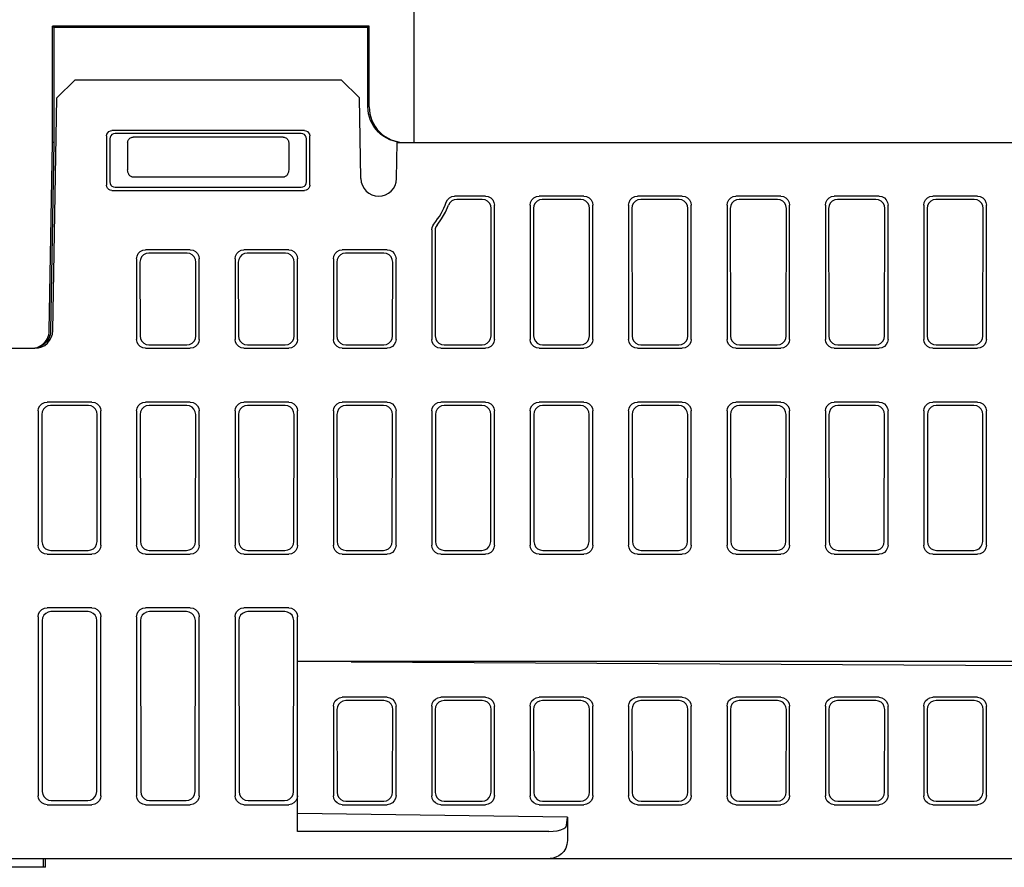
# Model space of a CAD drawing. Extents: x 90 to 1223, y 50 to 821.
# Tile 33 of 35: x 1077 to 1132, y 721 to 768. Entities that reach past the tile are written whole.
import ezdxf

# ---------------------------------------------------------------- set-up
doc = ezdxf.new("R2010")
doc.units = 0
doc.header["$LTSCALE"] = 69.3
doc.layers.add('ALL_FEATURES', color=7, linetype='CONTINUOUS')

msp = doc.modelspace()

# ---------------------------------------------------------------- linework, layer by layer
at = {"layer": 'ALL_FEATURES', "color": 7, "linetype": 'CONTINUOUS'}
for p, q in [((1099.125, 779.25), (1099.125, 761.25)), ((1096.625, 767.75), (1078.925, 767.75)), ((1078.925, 767.75), (1078.994, 767.681)), ((1078.925, 761.25), (1078.925, 767.75)), ((1096.625, 767.75), (1096.556, 767.681)), ((1096.625, 763.25), (1096.625, 767.75)), ((1096.556, 767.681), (1078.994, 767.681)), ((1078.994, 767.681), (1078.998, 761.249)), ((1096.553, 763.25), (1096.556, 767.681)), ((1080.186, 764.75), (1079.169, 763.75)), ((1080.186, 764.75), (1095.064, 764.75)), ((1096.081, 763.75), (1095.064, 764.75)), ((1078.941, 750.733), (1079.169, 763.75)), ((1096.16, 759.233), (1096.081, 763.75)), ((1093.001, 761.924), (1082.249, 761.924)), ((1092.827, 761.75), (1082.423, 761.75)), ((1078.741, 750.733), (1078.925, 761.25)), ((1078.998, 761.249), (1078.821, 750.733)), ((1078.998, 761.249), (1078.925, 761.25)), ((1081.951, 761.626), (1081.946, 758.871)), ((1082.125, 761.451), (1082.125, 759.049)), ((1083.125, 761.25), (1083.125, 759.732)), ((1091.825, 761.55), (1083.425, 761.55)), ((1092.125, 761.25), (1092.125, 759.732)), ((1093.125, 759.049), (1093.125, 761.451)), ((1093.304, 758.871), (1093.299, 761.626)), ((1098.045, 761.336), (1098.236, 761.288)), ((1098.16, 759.233), (1098.195, 761.25)), ((1098.2, 761.283), (1098.162, 761.288)), ((1098.195, 761.25), (1172.078, 761.25)), ((1091.832, 759.317), (1083.418, 759.317)), ((1082.245, 758.571), (1093.005, 758.571)), ((1082.424, 758.75), (1092.826, 758.75)), ((1103.127, 758.25), (1101.401, 758.25)), ((1102.947, 758.07), (1101.527, 758.07)), ((1108.627, 758.25), (1106.123, 758.25)), ((1108.447, 758.07), (1106.303, 758.07)), ((1114.127, 758.25), (1111.623, 758.25)), ((1113.947, 758.07), (1111.803, 758.07)), ((1119.627, 758.25), (1117.123, 758.25)), ((1119.447, 758.07), (1117.303, 758.07)), ((1125.127, 758.25), (1122.623, 758.25)), ((1124.947, 758.07), (1122.803, 758.07)), ((1130.627, 758.25), (1128.123, 758.25)), ((1130.447, 758.07), (1128.303, 758.07)), ((1103.434, 750.44), (1103.444, 757.571)), ((1103.625, 750.248), (1103.625, 757.752)), ((1105.625, 757.752), (1105.625, 750.248)), ((1105.806, 757.571), (1105.816, 750.44)), ((1108.934, 750.44), (1108.944, 757.571)), ((1109.125, 750.248), (1109.125, 757.752)), ((1111.125, 757.752), (1111.125, 750.248)), ((1111.306, 757.571), (1111.316, 750.44)), ((1114.434, 750.44), (1114.444, 757.571)), ((1114.625, 750.248), (1114.625, 757.752)), ((1116.625, 757.752), (1116.625, 750.248)), ((1116.806, 757.571), (1116.816, 750.44)), ((1119.934, 750.44), (1119.944, 757.571)), ((1120.125, 750.248), (1120.125, 757.752)), ((1122.125, 757.752), (1122.125, 750.248)), ((1122.306, 757.571), (1122.316, 750.44)), ((1125.434, 750.44), (1125.444, 757.571)), ((1125.625, 750.248), (1125.625, 757.752)), ((1127.625, 757.752), (1127.625, 750.248)), ((1127.806, 757.571), (1127.816, 750.44)), ((1130.934, 750.44), (1130.944, 757.571)), ((1131.125, 750.248), (1131.125, 757.752)), ((1100.125, 756.379), (1100.125, 750.248)), ((1100.308, 756.314), (1100.316, 750.44)), ((1086.627, 755.25), (1084.123, 755.25)), ((1092.127, 755.25), (1089.623, 755.25)), ((1097.627, 755.25), (1095.123, 755.25)), ((1083.625, 754.752), (1083.625, 750.248)), ((1083.81, 754.567), (1083.816, 750.44)), ((1086.442, 755.066), (1084.308, 755.066)), ((1086.934, 750.44), (1086.94, 754.567)), ((1087.125, 750.248), (1087.125, 754.752)), ((1089.125, 754.752), (1089.125, 750.248)), ((1089.31, 754.567), (1089.316, 750.44)), ((1091.942, 755.066), (1089.808, 755.066)), ((1092.434, 750.44), (1092.44, 754.567)), ((1092.625, 750.248), (1092.625, 754.752)), ((1094.625, 754.752), (1094.625, 750.248)), ((1094.81, 754.567), (1094.816, 750.44)), ((1097.442, 755.066), (1095.308, 755.066)), ((1097.934, 750.44), (1097.94, 754.567)), ((1098.125, 750.248), (1098.125, 754.752)), ((1031.408, 749.75), (1077.942, 749.75)), ((1077.741, 749.75), (1077.852, 749.756)), ((1077.852, 749.756), (1077.961, 749.775)), ((1078.042, 749.775), (1077.932, 749.756)), ((1084.123, 749.75), (1086.627, 749.75)), ((1084.315, 749.942), (1086.435, 749.942)), ((1089.623, 749.75), (1092.127, 749.75)), ((1089.815, 749.942), (1091.935, 749.942)), ((1095.123, 749.75), (1097.627, 749.75)), ((1095.315, 749.942), (1097.435, 749.942)), ((1100.623, 749.75), (1103.127, 749.75)), ((1100.815, 749.942), (1102.935, 749.942)), ((1106.123, 749.75), (1108.627, 749.75)), ((1106.315, 749.942), (1108.435, 749.942)), ((1111.623, 749.75), (1114.127, 749.75)), ((1111.815, 749.942), (1113.935, 749.942)), ((1117.123, 749.75), (1119.627, 749.75)), ((1117.315, 749.942), (1119.435, 749.942)), ((1122.623, 749.75), (1125.127, 749.75)), ((1122.815, 749.942), (1124.935, 749.942)), ((1128.123, 749.75), (1130.627, 749.75)), ((1128.315, 749.942), (1130.435, 749.942)), ((1081.127, 746.75), (1078.623, 746.75)), ((1080.929, 746.553), (1078.821, 746.553)), ((1086.627, 746.75), (1084.123, 746.75)), ((1086.429, 746.553), (1084.321, 746.553)), ((1092.127, 746.75), (1089.623, 746.75)), ((1091.929, 746.553), (1089.821, 746.553)), ((1097.627, 746.75), (1095.123, 746.75)), ((1097.429, 746.553), (1095.321, 746.553)), ((1103.127, 746.75), (1100.623, 746.75)), ((1102.929, 746.553), (1100.821, 746.553)), ((1108.627, 746.75), (1106.123, 746.75)), ((1108.429, 746.553), (1106.321, 746.553)), ((1114.127, 746.75), (1111.623, 746.75)), ((1113.929, 746.553), (1111.821, 746.553)), ((1119.627, 746.75), (1117.123, 746.75)), ((1119.429, 746.553), (1117.321, 746.553)), ((1125.127, 746.75), (1122.623, 746.75)), ((1124.929, 746.553), (1122.821, 746.553)), ((1130.627, 746.75), (1128.123, 746.75)), ((1130.429, 746.553), (1128.321, 746.553)), ((1078.125, 746.252), (1078.125, 738.748)), ((1078.323, 746.054), (1078.334, 738.957)), ((1081.416, 738.957), (1081.427, 746.054)), ((1081.625, 738.748), (1081.625, 746.252)), ((1083.625, 746.252), (1083.625, 738.748)), ((1083.823, 746.054), (1083.834, 738.957)), ((1086.916, 738.957), (1086.927, 746.054)), ((1087.125, 738.748), (1087.125, 746.252)), ((1089.125, 746.252), (1089.125, 738.748)), ((1089.323, 746.054), (1089.334, 738.957)), ((1092.416, 738.957), (1092.427, 746.054)), ((1092.625, 738.748), (1092.625, 746.252)), ((1094.625, 746.252), (1094.625, 738.748)), ((1094.823, 746.054), (1094.834, 738.957)), ((1097.916, 738.957), (1097.927, 746.054)), ((1098.125, 738.748), (1098.125, 746.252)), ((1100.125, 746.252), (1100.125, 738.748)), ((1100.323, 746.054), (1100.334, 738.957)), ((1103.416, 738.957), (1103.427, 746.054)), ((1103.625, 738.748), (1103.625, 746.252)), ((1105.625, 746.252), (1105.625, 738.748)), ((1105.823, 746.054), (1105.834, 738.957)), ((1108.916, 738.957), (1108.927, 746.054)), ((1109.125, 738.748), (1109.125, 746.252)), ((1111.125, 746.252), (1111.125, 738.748)), ((1111.323, 746.054), (1111.334, 738.957)), ((1114.416, 738.957), (1114.427, 746.054)), ((1114.625, 738.748), (1114.625, 746.252)), ((1116.625, 746.252), (1116.625, 738.748)), ((1116.823, 746.054), (1116.834, 738.957)), ((1119.916, 738.957), (1119.927, 746.054)), ((1120.125, 738.748), (1120.125, 746.252)), ((1122.125, 746.252), (1122.125, 738.748)), ((1122.323, 746.054), (1122.334, 738.957)), ((1125.416, 738.957), (1125.427, 746.054)), ((1125.625, 738.748), (1125.625, 746.252)), ((1127.625, 746.252), (1127.625, 738.748)), ((1127.823, 746.054), (1127.834, 738.957)), ((1130.916, 738.957), (1130.927, 746.054)), ((1131.125, 738.748), (1131.125, 746.252)), ((1078.623, 738.25), (1081.127, 738.25)), ((1078.833, 738.46), (1080.917, 738.46)), ((1084.123, 738.25), (1086.627, 738.25)), ((1084.333, 738.46), (1086.417, 738.46)), ((1089.623, 738.25), (1092.127, 738.25)), ((1089.833, 738.46), (1091.917, 738.46)), ((1095.123, 738.25), (1097.627, 738.25)), ((1095.333, 738.46), (1097.417, 738.46)), ((1100.623, 738.25), (1103.127, 738.25)), ((1100.833, 738.46), (1102.917, 738.46)), ((1106.123, 738.25), (1108.627, 738.25)), ((1106.333, 738.46), (1108.417, 738.46)), ((1111.623, 738.25), (1114.127, 738.25)), ((1111.833, 738.46), (1113.917, 738.46)), ((1117.123, 738.25), (1119.627, 738.25)), ((1117.333, 738.46), (1119.417, 738.46)), ((1122.623, 738.25), (1125.127, 738.25)), ((1122.833, 738.46), (1124.917, 738.46)), ((1128.123, 738.25), (1130.627, 738.25)), ((1128.333, 738.46), (1130.417, 738.46)), ((1078.125, 734.752), (1078.125, 724.748)), ((1081.127, 735.25), (1078.623, 735.25)), ((1080.912, 735.035), (1078.838, 735.035)), ((1081.625, 724.748), (1081.625, 734.752)), ((1083.625, 734.752), (1083.625, 724.748)), ((1086.627, 735.25), (1084.123, 735.25)), ((1086.412, 735.035), (1084.338, 735.035)), ((1087.125, 724.748), (1087.125, 734.752)), ((1089.125, 734.752), (1089.125, 724.748)), ((1092.127, 735.25), (1089.623, 735.25)), ((1091.912, 735.035), (1089.838, 735.035)), ((1092.625, 722.75), (1092.625, 734.752)), ((1078.341, 734.536), (1078.355, 724.978)), ((1081.395, 724.978), (1081.409, 734.536)), ((1083.841, 734.536), (1083.855, 724.978)), ((1086.895, 724.978), (1086.909, 734.536)), ((1089.341, 734.536), (1089.355, 724.978)), ((1092.395, 724.978), (1092.409, 734.536)), ((1172.637, 732.25), (1092.625, 732.25)), ((1095.625, 732.234), (1157.625, 731.901)), ((1097.627, 730.25), (1095.123, 730.25)), ((1095.53, 730.067), (1095.312, 730.064)), ((1097.446, 730.067), (1095.53, 730.067)), ((1103.127, 730.25), (1100.623, 730.25)), ((1102.946, 730.067), (1100.809, 730.067)), ((1108.627, 730.25), (1106.123, 730.25)), ((1108.446, 730.067), (1106.309, 730.067)), ((1114.127, 730.25), (1111.623, 730.25)), ((1113.946, 730.067), (1111.809, 730.067)), ((1119.627, 730.25), (1117.123, 730.25)), ((1119.446, 730.067), (1117.309, 730.067)), ((1125.127, 730.25), (1122.623, 730.25)), ((1124.946, 730.067), (1122.809, 730.067)), ((1130.627, 730.25), (1128.123, 730.25)), ((1130.446, 730.067), (1128.309, 730.067)), ((1094.625, 729.759), (1094.625, 724.741)), ((1094.821, 729.565), (1094.829, 724.942)), ((1097.936, 724.946), (1097.943, 729.561)), ((1098.125, 724.755), (1098.125, 729.745)), ((1100.125, 729.759), (1100.125, 724.741)), ((1100.312, 729.574), (1100.319, 724.933)), ((1103.436, 724.946), (1103.443, 729.561)), ((1103.625, 724.755), (1103.625, 729.745)), ((1105.625, 729.759), (1105.625, 724.741)), ((1105.812, 729.574), (1105.819, 724.933)), ((1108.936, 724.946), (1108.943, 729.561)), ((1109.125, 724.755), (1109.125, 729.745)), ((1111.125, 729.759), (1111.125, 724.741)), ((1111.312, 729.574), (1111.319, 724.933)), ((1114.436, 724.946), (1114.443, 729.561)), ((1114.625, 724.755), (1114.625, 729.745)), ((1116.625, 729.759), (1116.625, 724.741)), ((1116.812, 729.574), (1116.819, 724.933)), ((1119.936, 724.946), (1119.943, 729.561)), ((1120.125, 724.755), (1120.125, 729.745)), ((1122.125, 729.759), (1122.125, 724.741)), ((1122.312, 729.574), (1122.319, 724.933)), ((1125.436, 724.946), (1125.443, 729.561)), ((1125.625, 724.755), (1125.625, 729.745)), ((1127.625, 729.759), (1127.625, 724.741)), ((1127.812, 729.574), (1127.819, 724.933)), ((1130.936, 724.946), (1130.943, 729.561)), ((1131.125, 724.755), (1131.125, 729.745)), ((1078.854, 724.481), (1080.896, 724.481)), ((1084.354, 724.481), (1086.396, 724.481)), ((1089.854, 724.481), (1091.896, 724.481)), ((1095.321, 724.445), (1095.522, 724.442)), ((1095.522, 724.442), (1097.437, 724.442)), ((1100.818, 724.442), (1102.937, 724.442)), ((1106.318, 724.442), (1108.437, 724.442)), ((1111.818, 724.442), (1113.937, 724.442)), ((1117.318, 724.442), (1119.437, 724.442)), ((1122.818, 724.442), (1124.937, 724.442)), ((1128.318, 724.442), (1130.437, 724.442)), ((1078.623, 724.25), (1081.127, 724.25)), ((1084.123, 724.25), (1086.627, 724.25)), ((1089.623, 724.25), (1092.127, 724.25)), ((1107.706, 723.549), (1092.625, 723.75)), ((1095.123, 724.25), (1097.627, 724.25)), ((1100.623, 724.25), (1103.127, 724.25)), ((1106.123, 724.25), (1108.627, 724.25)), ((1111.623, 724.25), (1114.127, 724.25)), ((1117.123, 724.25), (1119.627, 724.25)), ((1122.623, 724.25), (1125.127, 724.25)), ((1128.123, 724.25), (1130.627, 724.25)), ((1107.659, 723.084), (1107.706, 723.549)), ((1107.706, 723.549), (1107.706, 722.25)), ((1106.659, 722.75), (1092.625, 722.75)), ((1007.149, 721.25), (1172.925, 721.25)), ((1078.425, 720.75), (1078.425, 721.25)), ((1078.525, 720.75), (1078.525, 721.25)), ((1078.525, 720.75), (1057.425, 720.75))]:
    msp.add_line(p, q, dxfattribs=at)
for points in [[(1098.162, 761.288), (1097.972, 761.336), (1097.787, 761.402), (1097.609, 761.486), (1097.441, 761.587), (1097.283, 761.704), (1097.138, 761.836), (1097.006, 761.981), (1096.889, 762.139), (1096.789, 762.307), (1096.705, 762.485), (1096.639, 762.67), (1096.591, 762.86), (1096.562, 763.054), (1096.553, 763.25)], [(1096.625, 763.25), (1096.635, 763.054), (1096.663, 762.86), (1096.711, 762.67), (1096.777, 762.485), (1096.861, 762.307), (1096.962, 762.139), (1097.079, 761.982), (1097.211, 761.836), (1097.356, 761.704), (1097.514, 761.587), (1097.683, 761.486), (1097.86, 761.402), (1098.045, 761.336)], [(1081.951, 761.626), (1081.965, 761.718), (1082.008, 761.801), (1082.074, 761.867), (1082.157, 761.91), (1082.249, 761.924)], [(1082.423, 761.75), (1082.331, 761.735), (1082.248, 761.693), (1082.182, 761.627), (1082.14, 761.544), (1082.125, 761.451)], [(1093.125, 761.451), (1093.11, 761.544), (1093.068, 761.627), (1093.002, 761.693), (1092.919, 761.735), (1092.827, 761.75)], [(1093.001, 761.924), (1093.093, 761.91), (1093.176, 761.867), (1093.242, 761.801), (1093.285, 761.718), (1093.299, 761.626)], [(1083.125, 761.25), (1083.129, 761.297), (1083.14, 761.343), (1083.158, 761.386), (1083.182, 761.426), (1083.213, 761.462), (1083.249, 761.493), (1083.289, 761.517), (1083.332, 761.535), (1083.378, 761.546), (1083.425, 761.55)], [(1091.825, 761.55), (1091.872, 761.546), (1091.918, 761.535), (1091.961, 761.517), (1092.001, 761.493), (1092.037, 761.462), (1092.068, 761.426), (1092.092, 761.386), (1092.11, 761.343), (1092.121, 761.297), (1092.125, 761.25)], [(1098.236, 761.288), (1098.43, 761.26), (1098.626, 761.25)], [(1083.418, 759.317), (1083.384, 759.32), (1083.35, 759.328), (1083.316, 759.343), (1083.282, 759.364), (1083.249, 759.392), (1083.218, 759.428), (1083.188, 759.473), (1083.163, 759.527), (1083.143, 759.589), (1083.13, 759.658), (1083.125, 759.732)], [(1092.125, 759.732), (1092.12, 759.658), (1092.107, 759.589), (1092.087, 759.527), (1092.062, 759.473), (1092.032, 759.428), (1092.001, 759.392), (1091.968, 759.364), (1091.934, 759.343), (1091.9, 759.328), (1091.866, 759.32), (1091.832, 759.317)], [(1082.125, 759.049), (1082.14, 758.956), (1082.182, 758.873), (1082.248, 758.807), (1082.332, 758.765), (1082.424, 758.75)], [(1092.826, 758.75), (1092.918, 758.765), (1093.002, 758.807), (1093.068, 758.873), (1093.11, 758.956), (1093.125, 759.049)], [(1082.245, 758.571), (1082.153, 758.586), (1082.069, 758.628), (1082.003, 758.694), (1081.961, 758.778), (1081.946, 758.871)], [(1093.304, 758.871), (1093.289, 758.778), (1093.247, 758.694), (1093.181, 758.628), (1093.097, 758.586), (1093.005, 758.571)], [(1100.932, 757.918), (1101.004, 758.052), (1101.113, 758.158), (1101.25, 758.227), (1101.401, 758.25)], [(1101.527, 758.07), (1101.379, 758.048), (1101.245, 757.983), (1101.136, 757.88), (1101.062, 757.75)], [(1103.444, 757.571), (1103.42, 757.726), (1103.35, 757.865), (1103.24, 757.975), (1103.101, 758.046), (1102.947, 758.07)], [(1103.127, 758.25), (1103.281, 758.226), (1103.42, 758.155), (1103.53, 758.045), (1103.601, 757.906), (1103.625, 757.752)], [(1105.625, 757.752), (1105.649, 757.906), (1105.72, 758.045), (1105.83, 758.155), (1105.969, 758.226), (1106.123, 758.25)], [(1106.303, 758.07), (1106.149, 758.046), (1106.01, 757.975), (1105.9, 757.865), (1105.83, 757.726), (1105.806, 757.571)], [(1108.944, 757.571), (1108.92, 757.726), (1108.85, 757.865), (1108.74, 757.975), (1108.601, 758.046), (1108.447, 758.07)], [(1108.627, 758.25), (1108.781, 758.226), (1108.92, 758.155), (1109.03, 758.045), (1109.101, 757.906), (1109.125, 757.752)], [(1111.125, 757.752), (1111.149, 757.906), (1111.22, 758.045), (1111.33, 758.155), (1111.469, 758.226), (1111.623, 758.25)], [(1111.803, 758.07), (1111.649, 758.046), (1111.51, 757.975), (1111.4, 757.865), (1111.33, 757.726), (1111.306, 757.571)], [(1114.444, 757.571), (1114.42, 757.726), (1114.35, 757.865), (1114.24, 757.975), (1114.101, 758.046), (1113.947, 758.07)], [(1114.127, 758.25), (1114.281, 758.226), (1114.42, 758.155), (1114.53, 758.045), (1114.601, 757.906), (1114.625, 757.752)], [(1116.625, 757.752), (1116.649, 757.906), (1116.72, 758.045), (1116.83, 758.155), (1116.969, 758.226), (1117.123, 758.25)], [(1117.303, 758.07), (1117.149, 758.046), (1117.01, 757.975), (1116.9, 757.865), (1116.83, 757.726), (1116.806, 757.571)], [(1119.944, 757.571), (1119.92, 757.726), (1119.85, 757.865), (1119.74, 757.975), (1119.601, 758.046), (1119.447, 758.07)], [(1119.627, 758.25), (1119.781, 758.226), (1119.92, 758.155), (1120.03, 758.045), (1120.101, 757.906), (1120.125, 757.752)], [(1122.125, 757.752), (1122.149, 757.906), (1122.22, 758.045), (1122.33, 758.155), (1122.469, 758.226), (1122.623, 758.25)], [(1122.803, 758.07), (1122.649, 758.046), (1122.51, 757.975), (1122.4, 757.865), (1122.33, 757.726), (1122.306, 757.571)], [(1125.444, 757.571), (1125.42, 757.726), (1125.35, 757.865), (1125.24, 757.975), (1125.101, 758.046), (1124.947, 758.07)], [(1125.127, 758.25), (1125.281, 758.226), (1125.42, 758.155), (1125.53, 758.045), (1125.601, 757.906), (1125.625, 757.752)], [(1127.625, 757.752), (1127.649, 757.906), (1127.72, 758.045), (1127.83, 758.155), (1127.969, 758.226), (1128.123, 758.25)], [(1128.303, 758.07), (1128.149, 758.046), (1128.01, 757.975), (1127.9, 757.865), (1127.83, 757.726), (1127.806, 757.571)], [(1130.944, 757.571), (1130.92, 757.726), (1130.85, 757.865), (1130.74, 757.975), (1130.601, 758.046), (1130.447, 758.07)], [(1130.627, 758.25), (1130.781, 758.226), (1130.92, 758.155), (1131.03, 758.045), (1131.101, 757.906), (1131.125, 757.752)], [(1100.417, 756.627), (1100.671, 756.978), (1100.887, 757.355), (1101.062, 757.75)], [(1100.125, 756.379), (1100.138, 756.493), (1100.177, 756.601), (1100.24, 756.697)], [(1100.417, 756.627), (1100.357, 756.532), (1100.32, 756.426), (1100.308, 756.314)], [(1083.625, 754.752), (1083.649, 754.906), (1083.72, 755.045), (1083.83, 755.155), (1083.969, 755.226), (1084.123, 755.25)], [(1086.627, 755.25), (1086.781, 755.226), (1086.92, 755.155), (1087.03, 755.045), (1087.101, 754.906), (1087.125, 754.752)], [(1089.125, 754.752), (1089.149, 754.906), (1089.22, 755.045), (1089.33, 755.155), (1089.469, 755.226), (1089.623, 755.25)], [(1092.127, 755.25), (1092.281, 755.226), (1092.42, 755.155), (1092.53, 755.045), (1092.601, 754.906), (1092.625, 754.752)], [(1094.625, 754.752), (1094.649, 754.906), (1094.72, 755.045), (1094.83, 755.155), (1094.969, 755.226), (1095.123, 755.25)], [(1097.627, 755.25), (1097.781, 755.226), (1097.92, 755.155), (1098.03, 755.045), (1098.101, 754.906), (1098.125, 754.752)], [(1084.308, 755.066), (1084.153, 755.041), (1084.015, 754.971), (1083.905, 754.861), (1083.834, 754.722), (1083.81, 754.567)], [(1086.94, 754.567), (1086.916, 754.722), (1086.845, 754.861), (1086.735, 754.971), (1086.597, 755.041), (1086.442, 755.066)], [(1089.808, 755.066), (1089.653, 755.041), (1089.515, 754.971), (1089.405, 754.861), (1089.334, 754.722), (1089.31, 754.567)], [(1092.44, 754.567), (1092.416, 754.722), (1092.345, 754.861), (1092.235, 754.971), (1092.097, 755.041), (1091.942, 755.066)], [(1095.308, 755.066), (1095.153, 755.041), (1095.015, 754.971), (1094.905, 754.861), (1094.834, 754.722), (1094.81, 754.567)], [(1097.94, 754.567), (1097.916, 754.722), (1097.845, 754.861), (1097.735, 754.971), (1097.597, 755.041), (1097.442, 755.066)], [(1077.961, 749.775), (1078.068, 749.805), (1078.171, 749.847), (1078.268, 749.9), (1078.359, 749.964), (1078.442, 750.037), (1078.517, 750.119), (1078.582, 750.209), (1078.637, 750.305), (1078.681, 750.407), (1078.713, 750.513), (1078.733, 750.622), (1078.741, 750.733)], [(1078.821, 750.733), (1078.813, 750.622), (1078.793, 750.513), (1078.761, 750.407), (1078.717, 750.305), (1078.662, 750.209), (1078.597, 750.119), (1078.523, 750.037), (1078.439, 749.964), (1078.348, 749.9), (1078.251, 749.847), (1078.148, 749.805), (1078.042, 749.775)], [(1084.123, 749.75), (1083.969, 749.774), (1083.83, 749.845), (1083.72, 749.955), (1083.649, 750.094), (1083.625, 750.248)], [(1083.816, 750.44), (1083.841, 750.286), (1083.912, 750.147), (1084.022, 750.037), (1084.161, 749.967), (1084.315, 749.942)], [(1086.435, 749.942), (1086.589, 749.967), (1086.728, 750.037), (1086.838, 750.147), (1086.909, 750.286), (1086.934, 750.44)], [(1087.125, 750.248), (1087.101, 750.094), (1087.03, 749.955), (1086.92, 749.845), (1086.781, 749.774), (1086.627, 749.75)], [(1089.623, 749.75), (1089.469, 749.774), (1089.33, 749.845), (1089.22, 749.955), (1089.149, 750.094), (1089.125, 750.248)], [(1089.316, 750.44), (1089.341, 750.286), (1089.412, 750.147), (1089.522, 750.037), (1089.661, 749.967), (1089.815, 749.942)], [(1091.935, 749.942), (1092.089, 749.967), (1092.228, 750.037), (1092.338, 750.147), (1092.409, 750.286), (1092.434, 750.44)], [(1092.625, 750.248), (1092.601, 750.094), (1092.53, 749.955), (1092.42, 749.845), (1092.281, 749.774), (1092.127, 749.75)], [(1095.123, 749.75), (1094.969, 749.774), (1094.83, 749.845), (1094.72, 749.955), (1094.649, 750.094), (1094.625, 750.248)], [(1094.816, 750.44), (1094.841, 750.286), (1094.912, 750.147), (1095.022, 750.037), (1095.161, 749.967), (1095.315, 749.942)], [(1097.435, 749.942), (1097.589, 749.967), (1097.728, 750.037), (1097.838, 750.147), (1097.909, 750.286), (1097.934, 750.44)], [(1098.125, 750.248), (1098.101, 750.094), (1098.03, 749.955), (1097.92, 749.845), (1097.781, 749.774), (1097.627, 749.75)], [(1100.623, 749.75), (1100.469, 749.774), (1100.33, 749.845), (1100.22, 749.955), (1100.149, 750.094), (1100.125, 750.248)], [(1100.316, 750.44), (1100.341, 750.286), (1100.412, 750.147), (1100.522, 750.037), (1100.661, 749.967), (1100.815, 749.942)], [(1102.935, 749.942), (1103.089, 749.967), (1103.228, 750.037), (1103.338, 750.147), (1103.409, 750.286), (1103.434, 750.44)], [(1103.625, 750.248), (1103.601, 750.094), (1103.53, 749.955), (1103.42, 749.845), (1103.281, 749.774), (1103.127, 749.75)], [(1106.123, 749.75), (1105.969, 749.774), (1105.83, 749.845), (1105.72, 749.955), (1105.649, 750.094), (1105.625, 750.248)], [(1105.816, 750.44), (1105.841, 750.286), (1105.912, 750.147), (1106.022, 750.037), (1106.161, 749.967), (1106.315, 749.942)], [(1108.435, 749.942), (1108.589, 749.967), (1108.728, 750.037), (1108.838, 750.147), (1108.909, 750.286), (1108.934, 750.44)], [(1109.125, 750.248), (1109.101, 750.094), (1109.03, 749.955), (1108.92, 749.845), (1108.781, 749.774), (1108.627, 749.75)], [(1111.623, 749.75), (1111.469, 749.774), (1111.33, 749.845), (1111.22, 749.955), (1111.149, 750.094), (1111.125, 750.248)], [(1111.316, 750.44), (1111.341, 750.286), (1111.412, 750.147), (1111.522, 750.037), (1111.661, 749.967), (1111.815, 749.942)], [(1113.935, 749.942), (1114.089, 749.967), (1114.228, 750.037), (1114.338, 750.147), (1114.409, 750.286), (1114.434, 750.44)], [(1114.625, 750.248), (1114.601, 750.094), (1114.53, 749.955), (1114.42, 749.845), (1114.281, 749.774), (1114.127, 749.75)], [(1117.123, 749.75), (1116.969, 749.774), (1116.83, 749.845), (1116.72, 749.955), (1116.649, 750.094), (1116.625, 750.248)], [(1116.816, 750.44), (1116.841, 750.286), (1116.912, 750.147), (1117.022, 750.037), (1117.161, 749.967), (1117.315, 749.942)], [(1119.435, 749.942), (1119.589, 749.967), (1119.728, 750.037), (1119.838, 750.147), (1119.909, 750.286), (1119.934, 750.44)], [(1120.125, 750.248), (1120.101, 750.094), (1120.03, 749.955), (1119.92, 749.845), (1119.781, 749.774), (1119.627, 749.75)], [(1122.623, 749.75), (1122.469, 749.774), (1122.33, 749.845), (1122.22, 749.955), (1122.149, 750.094), (1122.125, 750.248)], [(1122.316, 750.44), (1122.341, 750.286), (1122.412, 750.147), (1122.522, 750.037), (1122.661, 749.967), (1122.815, 749.942)], [(1124.935, 749.942), (1125.089, 749.967), (1125.228, 750.037), (1125.338, 750.147), (1125.409, 750.286), (1125.434, 750.44)], [(1125.625, 750.248), (1125.601, 750.094), (1125.53, 749.955), (1125.42, 749.845), (1125.281, 749.774), (1125.127, 749.75)], [(1128.123, 749.75), (1127.969, 749.774), (1127.83, 749.845), (1127.72, 749.955), (1127.649, 750.094), (1127.625, 750.248)], [(1127.816, 750.44), (1127.841, 750.286), (1127.912, 750.147), (1128.022, 750.037), (1128.161, 749.967), (1128.315, 749.942)], [(1130.435, 749.942), (1130.589, 749.967), (1130.728, 750.037), (1130.838, 750.147), (1130.909, 750.286), (1130.934, 750.44)], [(1131.125, 750.248), (1131.101, 750.094), (1131.03, 749.955), (1130.92, 749.845), (1130.781, 749.774), (1130.627, 749.75)], [(1078.125, 746.252), (1078.149, 746.406), (1078.22, 746.545), (1078.33, 746.655), (1078.469, 746.726), (1078.623, 746.75)], [(1078.821, 746.553), (1078.666, 746.528), (1078.528, 746.458), (1078.418, 746.348), (1078.347, 746.209), (1078.323, 746.054)], [(1081.427, 746.054), (1081.403, 746.209), (1081.332, 746.348), (1081.222, 746.458), (1081.084, 746.528), (1080.929, 746.553)], [(1081.127, 746.75), (1081.281, 746.726), (1081.42, 746.655), (1081.53, 746.545), (1081.601, 746.406), (1081.625, 746.252)], [(1083.625, 746.252), (1083.649, 746.406), (1083.72, 746.545), (1083.83, 746.655), (1083.969, 746.726), (1084.123, 746.75)], [(1084.321, 746.553), (1084.166, 746.528), (1084.028, 746.458), (1083.918, 746.348), (1083.847, 746.209), (1083.823, 746.054)], [(1086.927, 746.054), (1086.903, 746.209), (1086.832, 746.348), (1086.722, 746.458), (1086.584, 746.528), (1086.429, 746.553)], [(1086.627, 746.75), (1086.781, 746.726), (1086.92, 746.655), (1087.03, 746.545), (1087.101, 746.406), (1087.125, 746.252)], [(1089.125, 746.252), (1089.149, 746.406), (1089.22, 746.545), (1089.33, 746.655), (1089.469, 746.726), (1089.623, 746.75)], [(1089.821, 746.553), (1089.666, 746.528), (1089.528, 746.458), (1089.418, 746.348), (1089.347, 746.209), (1089.323, 746.054)], [(1092.427, 746.054), (1092.403, 746.209), (1092.332, 746.348), (1092.222, 746.458), (1092.084, 746.528), (1091.929, 746.553)], [(1092.127, 746.75), (1092.281, 746.726), (1092.42, 746.655), (1092.53, 746.545), (1092.601, 746.406), (1092.625, 746.252)], [(1094.625, 746.252), (1094.649, 746.406), (1094.72, 746.545), (1094.83, 746.655), (1094.969, 746.726), (1095.123, 746.75)], [(1095.321, 746.553), (1095.166, 746.528), (1095.028, 746.458), (1094.918, 746.348), (1094.847, 746.209), (1094.823, 746.054)], [(1097.927, 746.054), (1097.903, 746.209), (1097.832, 746.348), (1097.722, 746.458), (1097.584, 746.528), (1097.429, 746.553)], [(1097.627, 746.75), (1097.781, 746.726), (1097.92, 746.655), (1098.03, 746.545), (1098.101, 746.406), (1098.125, 746.252)], [(1100.125, 746.252), (1100.149, 746.406), (1100.22, 746.545), (1100.33, 746.655), (1100.469, 746.726), (1100.623, 746.75)], [(1100.821, 746.553), (1100.666, 746.528), (1100.528, 746.458), (1100.418, 746.348), (1100.347, 746.209), (1100.323, 746.054)], [(1103.427, 746.054), (1103.403, 746.209), (1103.332, 746.348), (1103.222, 746.458), (1103.084, 746.528), (1102.929, 746.553)], [(1103.127, 746.75), (1103.281, 746.726), (1103.42, 746.655), (1103.53, 746.545), (1103.601, 746.406), (1103.625, 746.252)], [(1105.625, 746.252), (1105.649, 746.406), (1105.72, 746.545), (1105.83, 746.655), (1105.969, 746.726), (1106.123, 746.75)], [(1106.321, 746.553), (1106.166, 746.528), (1106.028, 746.458), (1105.918, 746.348), (1105.847, 746.209), (1105.823, 746.054)], [(1108.927, 746.054), (1108.903, 746.209), (1108.832, 746.348), (1108.722, 746.458), (1108.584, 746.528), (1108.429, 746.553)], [(1108.627, 746.75), (1108.781, 746.726), (1108.92, 746.655), (1109.03, 746.545), (1109.101, 746.406), (1109.125, 746.252)], [(1111.125, 746.252), (1111.149, 746.406), (1111.22, 746.545), (1111.33, 746.655), (1111.469, 746.726), (1111.623, 746.75)], [(1111.821, 746.553), (1111.666, 746.528), (1111.528, 746.458), (1111.418, 746.348), (1111.347, 746.209), (1111.323, 746.054)], [(1114.427, 746.054), (1114.403, 746.209), (1114.332, 746.348), (1114.222, 746.458), (1114.084, 746.528), (1113.929, 746.553)], [(1114.127, 746.75), (1114.281, 746.726), (1114.42, 746.655), (1114.53, 746.545), (1114.601, 746.406), (1114.625, 746.252)], [(1116.625, 746.252), (1116.649, 746.406), (1116.72, 746.545), (1116.83, 746.655), (1116.969, 746.726), (1117.123, 746.75)], [(1117.321, 746.553), (1117.166, 746.528), (1117.028, 746.458), (1116.918, 746.348), (1116.847, 746.209), (1116.823, 746.054)], [(1119.927, 746.054), (1119.903, 746.209), (1119.832, 746.348), (1119.722, 746.458), (1119.584, 746.528), (1119.429, 746.553)], [(1119.627, 746.75), (1119.781, 746.726), (1119.92, 746.655), (1120.03, 746.545), (1120.101, 746.406), (1120.125, 746.252)], [(1122.125, 746.252), (1122.149, 746.406), (1122.22, 746.545), (1122.33, 746.655), (1122.469, 746.726), (1122.623, 746.75)], [(1122.821, 746.553), (1122.666, 746.528), (1122.528, 746.458), (1122.418, 746.348), (1122.347, 746.209), (1122.323, 746.054)], [(1125.427, 746.054), (1125.403, 746.209), (1125.332, 746.348), (1125.222, 746.458), (1125.084, 746.528), (1124.929, 746.553)], [(1125.127, 746.75), (1125.281, 746.726), (1125.42, 746.655), (1125.53, 746.545), (1125.601, 746.406), (1125.625, 746.252)], [(1127.625, 746.252), (1127.649, 746.406), (1127.72, 746.545), (1127.83, 746.655), (1127.969, 746.726), (1128.123, 746.75)], [(1128.321, 746.553), (1128.166, 746.528), (1128.028, 746.458), (1127.918, 746.348), (1127.847, 746.209), (1127.823, 746.054)], [(1130.927, 746.054), (1130.903, 746.209), (1130.832, 746.348), (1130.722, 746.458), (1130.584, 746.528), (1130.429, 746.553)], [(1130.627, 746.75), (1130.781, 746.726), (1130.92, 746.655), (1131.03, 746.545), (1131.101, 746.406), (1131.125, 746.252)], [(1078.623, 738.25), (1078.469, 738.274), (1078.33, 738.345), (1078.22, 738.455), (1078.149, 738.594), (1078.125, 738.748)], [(1078.334, 738.957), (1078.359, 738.803), (1078.429, 738.665), (1078.539, 738.555), (1078.678, 738.484), (1078.833, 738.46)], [(1080.917, 738.46), (1081.072, 738.484), (1081.211, 738.555), (1081.321, 738.665), (1081.391, 738.803), (1081.416, 738.957)], [(1081.625, 738.748), (1081.601, 738.594), (1081.53, 738.455), (1081.42, 738.345), (1081.281, 738.274), (1081.127, 738.25)], [(1084.123, 738.25), (1083.969, 738.274), (1083.83, 738.345), (1083.72, 738.455), (1083.649, 738.594), (1083.625, 738.748)], [(1083.834, 738.957), (1083.859, 738.803), (1083.929, 738.665), (1084.039, 738.555), (1084.178, 738.484), (1084.333, 738.46)], [(1086.417, 738.46), (1086.572, 738.484), (1086.711, 738.555), (1086.821, 738.665), (1086.891, 738.803), (1086.916, 738.957)], [(1087.125, 738.748), (1087.101, 738.594), (1087.03, 738.455), (1086.92, 738.345), (1086.781, 738.274), (1086.627, 738.25)], [(1089.623, 738.25), (1089.469, 738.274), (1089.33, 738.345), (1089.22, 738.455), (1089.149, 738.594), (1089.125, 738.748)], [(1089.334, 738.957), (1089.359, 738.803), (1089.429, 738.665), (1089.539, 738.555), (1089.678, 738.484), (1089.833, 738.46)], [(1091.917, 738.46), (1092.072, 738.484), (1092.211, 738.555), (1092.321, 738.665), (1092.391, 738.803), (1092.416, 738.957)], [(1092.625, 738.748), (1092.601, 738.594), (1092.53, 738.455), (1092.42, 738.345), (1092.281, 738.274), (1092.127, 738.25)], [(1095.123, 738.25), (1094.969, 738.274), (1094.83, 738.345), (1094.72, 738.455), (1094.649, 738.594), (1094.625, 738.748)], [(1094.834, 738.957), (1094.859, 738.803), (1094.929, 738.665), (1095.039, 738.555), (1095.178, 738.484), (1095.333, 738.46)], [(1097.417, 738.46), (1097.572, 738.484), (1097.711, 738.555), (1097.821, 738.665), (1097.891, 738.803), (1097.916, 738.957)], [(1098.125, 738.748), (1098.101, 738.594), (1098.03, 738.455), (1097.92, 738.345), (1097.781, 738.274), (1097.627, 738.25)], [(1100.623, 738.25), (1100.469, 738.274), (1100.33, 738.345), (1100.22, 738.455), (1100.149, 738.594), (1100.125, 738.748)], [(1100.334, 738.957), (1100.359, 738.803), (1100.429, 738.665), (1100.539, 738.555), (1100.678, 738.484), (1100.833, 738.46)], [(1102.917, 738.46), (1103.072, 738.484), (1103.211, 738.555), (1103.321, 738.665), (1103.391, 738.803), (1103.416, 738.957)], [(1103.625, 738.748), (1103.601, 738.594), (1103.53, 738.455), (1103.42, 738.345), (1103.281, 738.274), (1103.127, 738.25)], [(1106.123, 738.25), (1105.969, 738.274), (1105.83, 738.345), (1105.72, 738.455), (1105.649, 738.594), (1105.625, 738.748)], [(1105.834, 738.957), (1105.859, 738.803), (1105.929, 738.665), (1106.039, 738.555), (1106.178, 738.484), (1106.333, 738.46)], [(1108.417, 738.46), (1108.572, 738.484), (1108.711, 738.555), (1108.821, 738.665), (1108.891, 738.803), (1108.916, 738.957)], [(1109.125, 738.748), (1109.101, 738.594), (1109.03, 738.455), (1108.92, 738.345), (1108.781, 738.274), (1108.627, 738.25)], [(1111.623, 738.25), (1111.469, 738.274), (1111.33, 738.345), (1111.22, 738.455), (1111.149, 738.594), (1111.125, 738.748)], [(1111.334, 738.957), (1111.359, 738.803), (1111.429, 738.665), (1111.539, 738.555), (1111.678, 738.484), (1111.833, 738.46)], [(1113.917, 738.46), (1114.072, 738.484), (1114.211, 738.555), (1114.321, 738.665), (1114.391, 738.803), (1114.416, 738.957)], [(1114.625, 738.748), (1114.601, 738.594), (1114.53, 738.455), (1114.42, 738.345), (1114.281, 738.274), (1114.127, 738.25)], [(1117.123, 738.25), (1116.969, 738.274), (1116.83, 738.345), (1116.72, 738.455), (1116.649, 738.594), (1116.625, 738.748)], [(1116.834, 738.957), (1116.859, 738.803), (1116.929, 738.665), (1117.039, 738.555), (1117.178, 738.484), (1117.333, 738.46)], [(1119.417, 738.46), (1119.572, 738.484), (1119.711, 738.555), (1119.821, 738.665), (1119.891, 738.803), (1119.916, 738.957)], [(1120.125, 738.748), (1120.101, 738.594), (1120.03, 738.455), (1119.92, 738.345), (1119.781, 738.274), (1119.627, 738.25)], [(1122.623, 738.25), (1122.469, 738.274), (1122.33, 738.345), (1122.22, 738.455), (1122.149, 738.594), (1122.125, 738.748)], [(1122.334, 738.957), (1122.359, 738.803), (1122.429, 738.665), (1122.539, 738.555), (1122.678, 738.484), (1122.833, 738.46)], [(1124.917, 738.46), (1125.072, 738.484), (1125.211, 738.555), (1125.321, 738.665), (1125.391, 738.803), (1125.416, 738.957)], [(1125.625, 738.748), (1125.601, 738.594), (1125.53, 738.455), (1125.42, 738.345), (1125.281, 738.274), (1125.127, 738.25)], [(1128.123, 738.25), (1127.969, 738.274), (1127.83, 738.345), (1127.72, 738.455), (1127.649, 738.594), (1127.625, 738.748)], [(1127.834, 738.957), (1127.859, 738.803), (1127.929, 738.665), (1128.039, 738.555), (1128.178, 738.484), (1128.333, 738.46)], [(1130.417, 738.46), (1130.572, 738.484), (1130.711, 738.555), (1130.821, 738.665), (1130.891, 738.803), (1130.916, 738.957)], [(1131.125, 738.748), (1131.101, 738.594), (1131.03, 738.455), (1130.92, 738.345), (1130.781, 738.274), (1130.627, 738.25)], [(1078.125, 734.752), (1078.149, 734.906), (1078.22, 735.045), (1078.33, 735.155), (1078.469, 735.226), (1078.623, 735.25)], [(1078.838, 735.035), (1078.684, 735.011), (1078.545, 734.94), (1078.436, 734.83), (1078.365, 734.691), (1078.341, 734.536)], [(1081.409, 734.536), (1081.385, 734.691), (1081.314, 734.83), (1081.205, 734.94), (1081.066, 735.011), (1080.912, 735.035)], [(1081.127, 735.25), (1081.281, 735.226), (1081.42, 735.155), (1081.53, 735.045), (1081.601, 734.906), (1081.625, 734.752)], [(1083.625, 734.752), (1083.649, 734.906), (1083.72, 735.045), (1083.83, 735.155), (1083.969, 735.226), (1084.123, 735.25)], [(1084.338, 735.035), (1084.184, 735.011), (1084.045, 734.94), (1083.936, 734.83), (1083.865, 734.691), (1083.841, 734.536)], [(1086.909, 734.536), (1086.885, 734.691), (1086.814, 734.83), (1086.705, 734.94), (1086.566, 735.011), (1086.412, 735.035)], [(1086.627, 735.25), (1086.781, 735.226), (1086.92, 735.155), (1087.03, 735.045), (1087.101, 734.906), (1087.125, 734.752)], [(1089.125, 734.752), (1089.149, 734.906), (1089.22, 735.045), (1089.33, 735.155), (1089.469, 735.226), (1089.623, 735.25)], [(1089.838, 735.035), (1089.684, 735.011), (1089.545, 734.94), (1089.436, 734.83), (1089.365, 734.691), (1089.341, 734.536)], [(1092.409, 734.536), (1092.385, 734.691), (1092.314, 734.83), (1092.205, 734.94), (1092.066, 735.011), (1091.912, 735.035)], [(1092.127, 735.25), (1092.281, 735.226), (1092.42, 735.155), (1092.53, 735.045), (1092.601, 734.906), (1092.625, 734.752)], [(1094.625, 729.759), (1094.649, 729.91), (1094.718, 730.046), (1094.827, 730.154), (1094.966, 730.225), (1095.123, 730.25)], [(1095.312, 730.064), (1095.159, 730.038), (1095.023, 729.966), (1094.915, 729.856), (1094.845, 729.718), (1094.821, 729.565)], [(1097.943, 729.561), (1097.919, 729.717), (1097.848, 729.858), (1097.738, 729.97), (1097.599, 730.042), (1097.446, 730.067)], [(1097.627, 730.25), (1097.78, 730.225), (1097.919, 730.154), (1098.03, 730.042), (1098.101, 729.901), (1098.125, 729.745)], [(1100.125, 729.759), (1100.149, 729.91), (1100.218, 730.046), (1100.327, 730.154), (1100.466, 730.225), (1100.623, 730.25)], [(1100.809, 730.067), (1100.652, 730.042), (1100.513, 729.971), (1100.404, 729.862), (1100.335, 729.726), (1100.312, 729.574)], [(1103.443, 729.561), (1103.419, 729.717), (1103.348, 729.858), (1103.238, 729.97), (1103.099, 730.042), (1102.946, 730.067)], [(1103.127, 730.25), (1103.28, 730.225), (1103.419, 730.154), (1103.53, 730.042), (1103.601, 729.901), (1103.625, 729.745)], [(1105.625, 729.759), (1105.649, 729.91), (1105.718, 730.046), (1105.827, 730.154), (1105.966, 730.225), (1106.123, 730.25)], [(1106.309, 730.067), (1106.152, 730.042), (1106.013, 729.971), (1105.904, 729.862), (1105.835, 729.726), (1105.812, 729.574)], [(1108.943, 729.561), (1108.919, 729.717), (1108.848, 729.858), (1108.738, 729.97), (1108.599, 730.042), (1108.446, 730.067)], [(1108.627, 730.25), (1108.78, 730.225), (1108.919, 730.154), (1109.03, 730.042), (1109.101, 729.901), (1109.125, 729.745)], [(1111.125, 729.759), (1111.149, 729.91), (1111.218, 730.046), (1111.327, 730.154), (1111.466, 730.225), (1111.623, 730.25)], [(1111.809, 730.067), (1111.652, 730.042), (1111.513, 729.971), (1111.404, 729.862), (1111.335, 729.726), (1111.312, 729.574)], [(1114.443, 729.561), (1114.419, 729.717), (1114.348, 729.858), (1114.238, 729.97), (1114.099, 730.042), (1113.946, 730.067)], [(1114.127, 730.25), (1114.28, 730.225), (1114.419, 730.154), (1114.53, 730.042), (1114.601, 729.901), (1114.625, 729.745)], [(1116.625, 729.759), (1116.649, 729.91), (1116.718, 730.046), (1116.827, 730.154), (1116.966, 730.225), (1117.123, 730.25)], [(1117.309, 730.067), (1117.152, 730.042), (1117.013, 729.971), (1116.904, 729.862), (1116.835, 729.726), (1116.812, 729.574)], [(1119.943, 729.561), (1119.919, 729.717), (1119.848, 729.858), (1119.738, 729.97), (1119.599, 730.042), (1119.446, 730.067)], [(1119.627, 730.25), (1119.78, 730.225), (1119.919, 730.154), (1120.03, 730.042), (1120.101, 729.901), (1120.125, 729.745)], [(1122.125, 729.759), (1122.149, 729.91), (1122.218, 730.046), (1122.327, 730.154), (1122.466, 730.225), (1122.623, 730.25)], [(1122.809, 730.067), (1122.652, 730.042), (1122.513, 729.971), (1122.404, 729.862), (1122.335, 729.726), (1122.312, 729.574)], [(1125.443, 729.561), (1125.419, 729.717), (1125.348, 729.858), (1125.238, 729.97), (1125.099, 730.042), (1124.946, 730.067)], [(1125.127, 730.25), (1125.28, 730.225), (1125.419, 730.154), (1125.53, 730.042), (1125.601, 729.901), (1125.625, 729.745)], [(1127.625, 729.759), (1127.649, 729.91), (1127.718, 730.046), (1127.827, 730.154), (1127.966, 730.225), (1128.123, 730.25)], [(1128.309, 730.067), (1128.152, 730.042), (1128.013, 729.971), (1127.904, 729.862), (1127.835, 729.726), (1127.812, 729.574)], [(1130.943, 729.561), (1130.919, 729.717), (1130.848, 729.858), (1130.738, 729.97), (1130.599, 730.042), (1130.446, 730.067)], [(1130.627, 730.25), (1130.78, 730.225), (1130.919, 730.154), (1131.03, 730.042), (1131.101, 729.901), (1131.125, 729.745)], [(1078.355, 724.978), (1078.38, 724.824), (1078.451, 724.686), (1078.561, 724.576), (1078.7, 724.506), (1078.854, 724.481)], [(1080.896, 724.481), (1081.05, 724.506), (1081.189, 724.576), (1081.299, 724.686), (1081.37, 724.824), (1081.395, 724.978)], [(1083.855, 724.978), (1083.88, 724.824), (1083.951, 724.686), (1084.061, 724.576), (1084.2, 724.506), (1084.354, 724.481)], [(1086.396, 724.481), (1086.55, 724.506), (1086.689, 724.576), (1086.799, 724.686), (1086.87, 724.824), (1086.895, 724.978)], [(1089.355, 724.978), (1089.38, 724.824), (1089.451, 724.686), (1089.561, 724.576), (1089.7, 724.506), (1089.854, 724.481)], [(1091.896, 724.481), (1092.05, 724.506), (1092.189, 724.576), (1092.299, 724.686), (1092.37, 724.824), (1092.395, 724.978)], [(1094.829, 724.942), (1094.853, 724.789), (1094.922, 724.652), (1095.031, 724.542), (1095.168, 724.471), (1095.321, 724.445)], [(1097.437, 724.442), (1097.591, 724.467), (1097.73, 724.539), (1097.84, 724.65), (1097.912, 724.791), (1097.936, 724.946)], [(1100.319, 724.933), (1100.343, 724.782), (1100.412, 724.646), (1100.521, 724.538), (1100.661, 724.467), (1100.818, 724.442)], [(1102.937, 724.442), (1103.091, 724.467), (1103.23, 724.539), (1103.34, 724.65), (1103.412, 724.791), (1103.436, 724.946)], [(1105.819, 724.933), (1105.843, 724.782), (1105.912, 724.646), (1106.021, 724.538), (1106.161, 724.467), (1106.318, 724.442)], [(1108.437, 724.442), (1108.591, 724.467), (1108.73, 724.539), (1108.84, 724.65), (1108.912, 724.791), (1108.936, 724.946)], [(1111.319, 724.933), (1111.343, 724.782), (1111.412, 724.646), (1111.521, 724.538), (1111.661, 724.467), (1111.818, 724.442)], [(1113.937, 724.442), (1114.091, 724.467), (1114.23, 724.539), (1114.34, 724.65), (1114.412, 724.791), (1114.436, 724.946)], [(1116.819, 724.933), (1116.843, 724.782), (1116.912, 724.646), (1117.021, 724.538), (1117.161, 724.467), (1117.318, 724.442)], [(1119.437, 724.442), (1119.591, 724.467), (1119.73, 724.539), (1119.84, 724.65), (1119.912, 724.791), (1119.936, 724.946)], [(1122.319, 724.933), (1122.343, 724.782), (1122.412, 724.646), (1122.521, 724.538), (1122.661, 724.467), (1122.818, 724.442)], [(1124.937, 724.442), (1125.091, 724.467), (1125.23, 724.539), (1125.34, 724.65), (1125.412, 724.791), (1125.436, 724.946)], [(1127.819, 724.933), (1127.843, 724.782), (1127.912, 724.646), (1128.021, 724.538), (1128.161, 724.467), (1128.318, 724.442)], [(1130.437, 724.442), (1130.591, 724.467), (1130.73, 724.539), (1130.84, 724.65), (1130.912, 724.791), (1130.936, 724.946)], [(1078.623, 724.25), (1078.469, 724.274), (1078.33, 724.345), (1078.22, 724.455), (1078.149, 724.594), (1078.125, 724.748)], [(1081.625, 724.748), (1081.601, 724.594), (1081.53, 724.455), (1081.42, 724.345), (1081.281, 724.274), (1081.127, 724.25)], [(1084.123, 724.25), (1083.969, 724.274), (1083.83, 724.345), (1083.72, 724.455), (1083.649, 724.594), (1083.625, 724.748)], [(1087.125, 724.748), (1087.101, 724.594), (1087.03, 724.455), (1086.92, 724.345), (1086.781, 724.274), (1086.627, 724.25)], [(1089.623, 724.25), (1089.469, 724.274), (1089.33, 724.345), (1089.22, 724.455), (1089.149, 724.594), (1089.125, 724.748)], [(1092.625, 724.748), (1092.601, 724.594), (1092.53, 724.455), (1092.42, 724.345), (1092.281, 724.274), (1092.127, 724.25)], [(1095.123, 724.25), (1094.966, 724.275), (1094.827, 724.346), (1094.718, 724.454), (1094.649, 724.59), (1094.625, 724.741)], [(1098.125, 724.755), (1098.101, 724.599), (1098.03, 724.458), (1097.919, 724.346), (1097.78, 724.275), (1097.627, 724.25)], [(1100.623, 724.25), (1100.466, 724.275), (1100.327, 724.346), (1100.218, 724.454), (1100.149, 724.59), (1100.125, 724.741)], [(1103.625, 724.755), (1103.601, 724.599), (1103.53, 724.458), (1103.419, 724.346), (1103.28, 724.275), (1103.127, 724.25)], [(1106.123, 724.25), (1105.966, 724.275), (1105.827, 724.346), (1105.718, 724.454), (1105.649, 724.59), (1105.625, 724.741)], [(1109.125, 724.755), (1109.101, 724.599), (1109.03, 724.458), (1108.919, 724.346), (1108.78, 724.275), (1108.627, 724.25)], [(1111.623, 724.25), (1111.466, 724.275), (1111.327, 724.346), (1111.218, 724.454), (1111.149, 724.59), (1111.125, 724.741)], [(1114.625, 724.755), (1114.601, 724.599), (1114.53, 724.458), (1114.419, 724.346), (1114.28, 724.275), (1114.127, 724.25)], [(1117.123, 724.25), (1116.966, 724.275), (1116.827, 724.346), (1116.718, 724.454), (1116.649, 724.59), (1116.625, 724.741)], [(1120.125, 724.755), (1120.101, 724.599), (1120.03, 724.458), (1119.919, 724.346), (1119.78, 724.275), (1119.627, 724.25)], [(1122.623, 724.25), (1122.466, 724.275), (1122.327, 724.346), (1122.218, 724.454), (1122.149, 724.59), (1122.125, 724.741)], [(1125.625, 724.755), (1125.601, 724.599), (1125.53, 724.458), (1125.419, 724.346), (1125.28, 724.275), (1125.127, 724.25)], [(1128.123, 724.25), (1127.966, 724.275), (1127.827, 724.346), (1127.718, 724.454), (1127.649, 724.59), (1127.625, 724.741)], [(1131.125, 724.755), (1131.101, 724.599), (1131.03, 724.458), (1130.919, 724.346), (1130.78, 724.275), (1130.627, 724.25)], [(1106.659, 722.75), (1106.901, 722.761), (1107.137, 722.794), (1107.343, 722.846), (1107.506, 722.914), (1107.615, 722.995), (1107.659, 723.084)], [(1107.706, 722.25), (1107.68, 722.018), (1107.608, 721.812), (1107.502, 721.637), (1107.372, 721.495), (1107.224, 721.386), (1107.064, 721.309), (1106.9, 721.264), (1106.736, 721.25)]]:
    msp.add_lwpolyline(points, dxfattribs=at)
for centre, radius, start, end in [((1097.16, 759.25), 1, 181, 359), ((1097.16, 759.25), 4, 320.3439, 340.5459), ((1077.942, 750.75), 1, 270, 359)]:
    msp.add_arc(centre, radius, start, end, dxfattribs=at)

doc.saveas('drawing.dxf')
